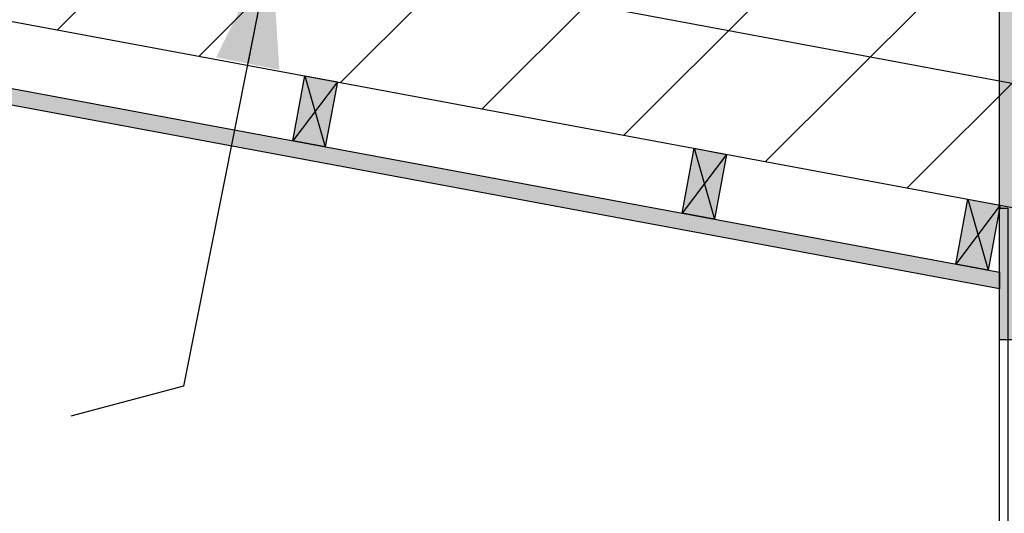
# Model space of a CAD drawing. Header units: millimetres. Extents: x -20520 to 12860, y -2780 to 10870.
# Tile 58 of 147: x -8710 to -7218, y 5887 to 6636. Entities that reach past the tile are written whole.
import ezdxf

# ---------------------------------------------------------------- set-up
doc = ezdxf.new("R2010")
doc.units = ezdxf.units.MM
doc.header["$LTSCALE"] = 0.5
doc.header["$MEASUREMENT"] = 0
doc.linetypes.add('PLINE', pattern=[0])
for name, color, linetype in [('0 (Skravur)(Nye konstruksjoner)', 7, 'Continuous'), ('0(Nye konstruksjoner)', 7, 'Continuous'), ('223- Bjelker (Skravur)(Nye konstruksjoner)', 7, 'Continuous'), ('231- Bærende yttervegger (Skravur)(Nye konstruksjoner)', 7, 'Continuous'), ('24-- Innervegger (Skravur)(Nye konstruksjoner)', 7, 'Continuous'), ('858- Detaljer(Nye konstruksjoner)', 7, 'Continuous')]:
    doc.layers.add(name, color=color, linetype=linetype)
doc.linetypes.add('Fasade_Snitt markør', pattern='A,0,[3,A-2607.160 Prinsippsnitt fløy F1.Shx,S=1.587302,R=0,X=0,Y=0],-400,0', length=400)
doc.dimstyles.new('GENERATED_STYLE__2', dxfattribs={"dimtxt": 0.18, "dimasz": 182.4, "dimexe": 0.18, "dimexo": 0.0625, "dimgap": 0, "dimtad": 0, "dimtih": 1, "dimtoh": 1, "dimdec": 4, "dimzin": 0, "dimdsep": 46, "dimcen": 0.09, "dimadec": 0, "dimazin": 0, "dimtfac": 1, "dimtdec": 4, "dimtmove": 0, "dimatfit": 3, "dimldrblk": 'ARROWHEAD_5', "dimfxl": 1, "dimtolj": 1, "dimtzin": 0, "dimarcsym": 0})

# ---------------------------------------------------------------- blocks, each defined once
blk = doc.blocks.new('X-boks symbol[49]', base_point=(-8277.8, 6550.7))
at = {"layer": '858- Detaljer(Nye konstruksjoner)', "linetype": 'Continuous'}
blk.add_hatch(color=256, dxfattribs=at).paths.add_polyline_path([(-8277.8, 6550.7), (-8296.1, 6452.4), (-8246.9, 6443.3), (-8228.6, 6541.6)])
at = {"layer": '858- Detaljer(Nye konstruksjoner)', "linetype": 'PLINE'}
for p, q in [((-8296.1, 6452.4), (-8277.8, 6550.7)), ((-8277.8, 6550.7), (-8228.6, 6541.6)), ((-8277.8, 6550.7), (-8246.9, 6443.3)), ((-8228.6, 6541.6), (-8296.1, 6452.4)), ((-8228.6, 6541.6), (-8246.9, 6443.3)), ((-8246.9, 6443.3), (-8296.1, 6452.4))]:
    blk.add_line(p, q, dxfattribs=at)
blk = doc.blocks.new('X-boks symbol[50]', base_point=(-7687.9, 6440.9))
at = {"layer": '858- Detaljer(Nye konstruksjoner)', "linetype": 'Continuous'}
blk.add_hatch(color=256, dxfattribs=at).paths.add_polyline_path([(-7687.9, 6440.9), (-7706.2, 6342.6), (-7657.1, 6333.4), (-7638.8, 6431.7)])
at = {"layer": '858- Detaljer(Nye konstruksjoner)', "linetype": 'PLINE'}
for p, q in [((-7706.2, 6342.6), (-7687.9, 6440.9)), ((-7638.8, 6431.7), (-7706.2, 6342.6)), ((-7687.9, 6440.9), (-7638.8, 6431.7)), ((-7687.9, 6440.9), (-7657.1, 6333.4)), ((-7638.8, 6431.7), (-7657.1, 6333.4)), ((-7657.1, 6333.4), (-7706.2, 6342.6))]:
    blk.add_line(p, q, dxfattribs=at)
blk = doc.blocks.new('X-boks symbol[51]', base_point=(-7273.3, 6363.7))
at = {"layer": '858- Detaljer(Nye konstruksjoner)', "linetype": 'Continuous'}
blk.add_hatch(color=256, dxfattribs=at).paths.add_polyline_path([(-7273.3, 6363.7), (-7291.6, 6265.3), (-7242.5, 6256.2), (-7224.2, 6354.5)])
at = {"layer": '858- Detaljer(Nye konstruksjoner)', "linetype": 'PLINE'}
for p, q in [((-7291.6, 6265.3), (-7273.3, 6363.7)), ((-7273.3, 6363.7), (-7224.2, 6354.5)), ((-7273.3, 6363.7), (-7242.5, 6256.2)), ((-7224.2, 6354.5), (-7291.6, 6265.3)), ((-7224.2, 6354.5), (-7242.5, 6256.2)), ((-7242.5, 6256.2), (-7291.6, 6265.3))]:
    blk.add_line(p, q, dxfattribs=at)
blk = doc.blocks.new('ARROWHEAD_5')
at = {"linetype": 'Continuous'}
blk.add_hatch(color=256, dxfattribs=at).paths.add_polyline_path([(-1, 0.2679), (0, 0), (-1, -0.2679)])
blk.add_line((0, 0), (-1, 0), dxfattribs=at)

msp = doc.modelspace()

# ---------------------------------------------------------------- hatches: boundary and pattern name
at = {"layer": '0 (Skravur)(Nye konstruksjoner)', "linetype": 'Continuous'}
msp.add_hatch(color=256, dxfattribs=at).paths.add_polyline_path([(-6975, 6150), (-7225, 6150), (-7225, 6863.3), (-6975, 6817.1)])
at = {"layer": '223- Bjelker (Skravur)(Nye konstruksjoner)', "linetype": 'Continuous'}
h = msp.add_hatch(dxfattribs=at)
h.set_pattern_fill('Skrålinjer_3', color=256, style=0, pattern_type=2)
h.set_pattern_definition([(45, (0, 0), (-127.2792, 127.2792), [])])
h.paths.add_polyline_path([(-13100, 7450), (-12900, 7450), (-12900, 7411.6), (-7200, 6350), (-7000, 6350), (-7000, 6821.3), (-13100, 7957.4)])
at = {"layer": '231- Bærende yttervegger (Skravur)(Nye konstruksjoner)', "linetype": 'Continuous'}
h = msp.add_hatch(dxfattribs=at)
h.set_pattern_fill('Prikker_tett', color=256, style=0, pattern_type=2)
h.set_pattern_definition([(0, (0, 0), (0, 43.30127), [0, -25]), (0, (12.5, 21.65), (0, 43.30127), [0, -25])])
h.paths.add_polyline_path([(-12839.8, 7273.2), (-12839.8, 7298.7), (-7225, 6252.9), (-7225, 6227.5)])
at = {"layer": '24-- Innervegger (Skravur)(Nye konstruksjoner)', "linetype": 'Continuous'}
h = msp.add_hatch(dxfattribs=at)
h.set_pattern_fill('Gips', color=256, style=0, pattern_type=2)
h.set_pattern_definition([(0, (0, 0), (0, 86.60254), [0, -50]), (0, (25, 43.3), (0, 86.60254), [0, -50])])
h.paths.add_polyline_path([(-7225, 3300), (-7225, 6350), (-7212.5, 6350), (-7212.5, 3300)])

# ---------------------------------------------------------------- linework, layer by layer
at = {"layer": '0 (Skravur)(Nye konstruksjoner)', "linetype": 'PLINE', "flags": 128}
msp.add_lwpolyline([(-6975, 6150), (-7225, 6150), (-7225, 6863.3), (-6975, 6817.1)], close=True, dxfattribs=at)
at = {"layer": '0(Nye konstruksjoner)', "linetype": 'Fasade_Snitt markør'}
msp.add_lwpolyline([(-935, 5950), (-2880, 5950), (-3380, 6100), (-6695.7, 6100), (-6695.7, 6444.2), (-12738.9, 7569.7)], dxfattribs=at)
at = {"layer": '223- Bjelker (Skravur)(Nye konstruksjoner)', "linetype": 'PLINE', "flags": 128}
msp.add_lwpolyline([(-13100, 7450), (-12900, 7450), (-12900, 7411.6), (-7200, 6350), (-7000, 6350), (-7000, 6821.3), (-13100, 7957.4)], close=True, dxfattribs=at)
at = {"layer": '231- Bærende yttervegger (Skravur)(Nye konstruksjoner)', "linetype": 'PLINE', "flags": 128}
msp.add_lwpolyline([(-12839.8, 7273.2), (-12839.8, 7298.7), (-7225, 6252.9), (-7225, 6227.5)], close=True, dxfattribs=at)
at = {"layer": '24-- Innervegger (Skravur)(Nye konstruksjoner)', "linetype": 'PLINE', "flags": 128}
msp.add_lwpolyline([(-7225, 3300), (-7225, 6350), (-7212.5, 6350), (-7212.5, 3300)], close=True, dxfattribs=at)

# ---------------------------------------------------------------- block references
at = {"layer": '858- Detaljer(Nye konstruksjoner)', "linetype": 'PLINE'}
for name, p in [('X-boks symbol[49]', (-8277.8, 6550.7)), ('X-boks symbol[50]', (-7687.9, 6440.9)), ('X-boks symbol[51]', (-7273.3, 6363.7))]:
    msp.add_blockref(name, p, dxfattribs=at)

# ---------------------------------------------------------------- leaders
at = {"layer": '858- Detaljer(Nye konstruksjoner)', "linetype": 'PLINE', "annotation_type": 0, "has_hookline": 1, "hookline_direction": 1, "text_width": 1578.9}
msp.add_leader([(-8328.8, 6748.3), (-8461.7, 6080), (-8632.7, 6034.5)], dimstyle='GENERATED_STYLE__2', dxfattribs=at)

doc.saveas('drawing.dxf')
